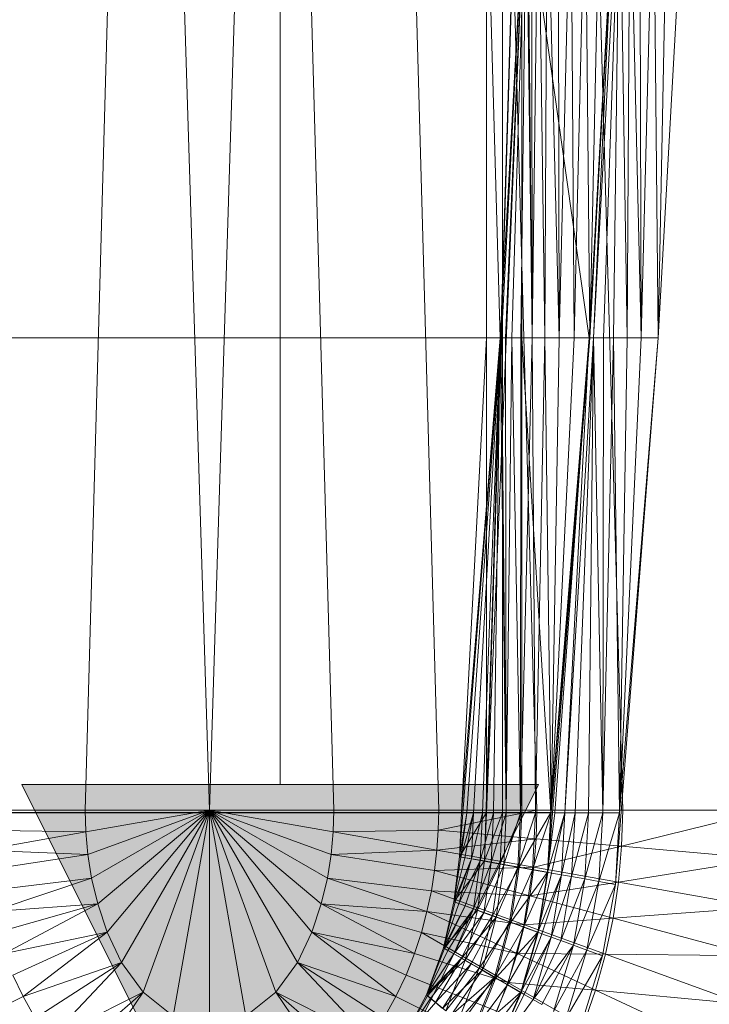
# Model space of a CAD drawing. Header units: metres. Extents: x 391.1 to 427.5, y 12.8 to 28.4.
# Tile 52 of 203: x 401.985 to 402.152, y 27.563 to 27.801. Entities that reach past the tile are written whole.
import ezdxf

# ---------------------------------------------------------------- set-up
doc = ezdxf.new("R2010")
doc.units = ezdxf.units.M
doc.layers.add('A-DETL-____-MBND', color=7, linetype='Continuous', lineweight=18)

# ---------------------------------------------------------------- blocks, each defined once
blk = doc.blocks.new('Family - Inodor PA-152684-02_FON_P0A')
at = {"layer": 'A-DETL-____-MBND', "color": 253, "true_color": 0xaaaaaa}
for p, q in [((0.18701, 0.7262), (0.17293, 0.21652)), ((0.18701, 0.7262), (0.20299, 0.21652)), ((0.21897, 0.7262), (0.20299, 0.21652)), ((0.21897, 0.7262), (0.23305, 0.21652)), ((0.24439, 0.7262), (0.25847, 0.21652)), ((0.26816, 0.7262), (0.28224, 0.21652)), ((0.28568, 0.7262), (0.26951, 0.2042)), ((0.26951, 0.2042), (0.28565, 0.7256)), ((0.26951, 0.2042), (0.28565, 0.7256)), ((0.27003, 0.21593), (0.28565, 0.7256)), ((0.27003, 0.21593), (0.28565, 0.7256)), ((0.28891, 0.7262), (0.30299, 0.21652)), ((0.27003, 0.44571), (0.27003, 0.33082)), ((0.27003, 0.44571), (0.27003, 0.33082)), ((0.27003, 0.44571), (0.27003, 0.33082)), ((0.27003, 0.44571), (0.2733, 0.33082)), ((0.27003, 0.44571), (0.27003, 0.33082)), ((0.27003, 0.44571), (0.2733, 0.33082)), ((0.27003, 0.21593), (0.27965, 0.44571)), ((0.27003, 0.21593), (0.27965, 0.44571)), ((0.27965, 0.44571), (0.2733, 0.33082)), ((0.2733, 0.33082), (0.27965, 0.44571)), ((0.27965, 0.44571), (0.2733, 0.33082)), ((0.2733, 0.33082), (0.27965, 0.44571)), ((0.27965, 0.44571), (0.27362, 0.33082)), ((0.27362, 0.33082), (0.27965, 0.44571)), ((0.27392, 0.44571), (0.27392, 0.33082)), ((0.27392, 0.44571), (0.27392, 0.33082)), ((0.27965, 0.44571), (0.2746, 0.33082)), ((0.2746, 0.33082), (0.27965, 0.44571)), ((0.27965, 0.44571), (0.2762, 0.33082)), ((0.2762, 0.33082), (0.27965, 0.44571)), ((0.27965, 0.44571), (0.27837, 0.33082)), ((0.27837, 0.33082), (0.27965, 0.44571)), ((0.27859, 0.44571), (0.27859, 0.33082)), ((0.27859, 0.44571), (0.29491, 0.33082)), ((0.27859, 0.44571), (0.27859, 0.33082)), ((0.27859, 0.44571), (0.29491, 0.33082)), ((0.27965, 0.44571), (0.28105, 0.33082)), ((0.27965, 0.44571), (0.28105, 0.33082)), ((0.27996, 0.44571), (0.28105, 0.33082)), ((0.27996, 0.44571), (0.28105, 0.33082)), ((0.28094, 0.44571), (0.28105, 0.33082)), ((0.28094, 0.44571), (0.28105, 0.33082)), ((0.28254, 0.44571), (0.28105, 0.33082)), ((0.28105, 0.33082), (0.28254, 0.44571)), ((0.28254, 0.44571), (0.28415, 0.33082)), ((0.28254, 0.44571), (0.28415, 0.33082)), ((0.28471, 0.44571), (0.28415, 0.33082)), ((0.28415, 0.33082), (0.28471, 0.44571)), ((0.28471, 0.44571), (0.28758, 0.33082)), ((0.28471, 0.44571), (0.28758, 0.33082)), ((0.28739, 0.44571), (0.28758, 0.33082)), ((0.28739, 0.44571), (0.28758, 0.33082)), ((0.29049, 0.44571), (0.28758, 0.33082)), ((0.28758, 0.33082), (0.29049, 0.44571)), ((0.29049, 0.44571), (0.29124, 0.33082)), ((0.29049, 0.44571), (0.29124, 0.33082)), ((0.29392, 0.44571), (0.29124, 0.33082)), ((0.29124, 0.33082), (0.29392, 0.44571)), ((0.29392, 0.44571), (0.29501, 0.33082)), ((0.29392, 0.44571), (0.29501, 0.33082)), ((0.30126, 0.44572), (0.29491, 0.33082)), ((0.29491, 0.33082), (0.30126, 0.44572)), ((0.29758, 0.44571), (0.29501, 0.33082)), ((0.29501, 0.33082), (0.29758, 0.44571)), ((0.29501, 0.33082), (0.30135, 0.44571)), ((0.30126, 0.44572), (0.29591, 0.33077)), ((0.29591, 0.33077), (0.30126, 0.44572)), ((0.29591, 0.33077), (0.30226, 0.44566)), ((0.29591, 0.33077), (0.30226, 0.44566)), ((0.30226, 0.44566), (0.29837, 0.33077)), ((0.29837, 0.33077), (0.30226, 0.44566)), ((0.30226, 0.44566), (0.3008, 0.33077)), ((0.3008, 0.33077), (0.30226, 0.44566)), ((0.30226, 0.44566), (0.30408, 0.33077)), ((0.30226, 0.44566), (0.30408, 0.33077)), ((0.30471, 0.44566), (0.30408, 0.33077)), ((0.30408, 0.33077), (0.30471, 0.44566)), ((0.30471, 0.44566), (0.3075, 0.33077)), ((0.30471, 0.44566), (0.3075, 0.33077)), ((0.30715, 0.44566), (0.3075, 0.33077)), ((0.30715, 0.44566), (0.3075, 0.33077)), ((0.31043, 0.44566), (0.3075, 0.33077)), ((0.3075, 0.33077), (0.31043, 0.44566)), ((0.31043, 0.44566), (0.3116, 0.33076)), ((0.31043, 0.44566), (0.3116, 0.33076)), ((0.31384, 0.44566), (0.3116, 0.33076)), ((0.3116, 0.33076), (0.31384, 0.44566)), ((0.3116, 0.33076), (0.31794, 0.44566)), ((0.13594, 0.33082), (0.27003, 0.33082)), ((0.13594, 0.33082), (0.27003, 0.33082)), ((0.13594, 0.33082), (0.27003, 0.33082)), ((0.13594, 0.33082), (0.27003, 0.33082)), ((0.2733, 0.33082), (0.26396, 0.21587)), ((0.26396, 0.21587), (0.27003, 0.33082)), ((0.26396, 0.21587), (0.27003, 0.33082)), ((0.2733, 0.33082), (0.26396, 0.21587)), ((0.26396, 0.21587), (0.2733, 0.33082)), ((0.26396, 0.21587), (0.27003, 0.33082)), ((0.26396, 0.21587), (0.27003, 0.33082)), ((0.2733, 0.33082), (0.26428, 0.21587)), ((0.26428, 0.21587), (0.2733, 0.33082)), ((0.2733, 0.33082), (0.26526, 0.21587)), ((0.26526, 0.21587), (0.2733, 0.33082)), ((0.2733, 0.33082), (0.26686, 0.21587)), ((0.26686, 0.21587), (0.2733, 0.33082)), ((0.2733, 0.33082), (0.26903, 0.21587)), ((0.26903, 0.21587), (0.2733, 0.33082)), ((0.27003, 0.33082), (0.2733, 0.33082)), ((0.27003, 0.33082), (0.27003, 0.21593)), ((0.27003, 0.21593), (0.27003, 0.33082)), ((0.27003, 0.33082), (0.27392, 0.33082)), ((0.27003, 0.33082), (0.27392, 0.33082)), ((0.27003, 0.33082), (0.27003, 0.21593)), ((0.27003, 0.33082), (0.27003, 0.21593)), ((0.2733, 0.33082), (0.27003, 0.21593)), ((0.27003, 0.33082), (0.27003, 0.21593)), ((0.27003, 0.21593), (0.2733, 0.33082)), ((0.2733, 0.33082), (0.2717, 0.21587)), ((0.2717, 0.21587), (0.2733, 0.33082)), ((0.2733, 0.33082), (0.27481, 0.21587)), ((0.2733, 0.33082), (0.27362, 0.33082)), ((0.2733, 0.33082), (0.27481, 0.21587)), ((0.2733, 0.33082), (0.27362, 0.33082)), ((0.27362, 0.33082), (0.27481, 0.21587)), ((0.27362, 0.33082), (0.2746, 0.33082)), ((0.27362, 0.33082), (0.27481, 0.21587)), ((0.27362, 0.33082), (0.2746, 0.33082)), ((0.27392, 0.33082), (0.27392, 0.21593)), ((0.27392, 0.33082), (0.27859, 0.33082)), ((0.27392, 0.33082), (0.27859, 0.33082)), ((0.27392, 0.33082), (0.27392, 0.21593)), ((0.2746, 0.33082), (0.27481, 0.21587)), ((0.2746, 0.33082), (0.2762, 0.33082)), ((0.2746, 0.33082), (0.27481, 0.21587)), ((0.2746, 0.33082), (0.2762, 0.33082)), ((0.2762, 0.33082), (0.27481, 0.21587)), ((0.27481, 0.21587), (0.2762, 0.33082)), ((0.2762, 0.33082), (0.27824, 0.21587)), ((0.2762, 0.33082), (0.27837, 0.33082)), ((0.2762, 0.33082), (0.27824, 0.21587)), ((0.2762, 0.33082), (0.27837, 0.33082)), ((0.27837, 0.33082), (0.27824, 0.21587)), ((0.27824, 0.21587), (0.27837, 0.33082)), ((0.27824, 0.21587), (0.28105, 0.33082)), ((0.27824, 0.21587), (0.28105, 0.33082)), ((0.27837, 0.33082), (0.28105, 0.33082)), ((0.27837, 0.33082), (0.28105, 0.33082)), ((0.27859, 0.33082), (0.27859, 0.21593)), ((0.29491, 0.33082), (0.27859, 0.33082)), ((0.27859, 0.33082), (0.28557, 0.21593)), ((0.27859, 0.33082), (0.27859, 0.21593)), ((0.27859, 0.33082), (0.29491, 0.33082)), ((0.27859, 0.33082), (0.28557, 0.21593)), ((0.28105, 0.33082), (0.28189, 0.21587)), ((0.28105, 0.33082), (0.28415, 0.33082)), ((0.28105, 0.33082), (0.28189, 0.21587)), ((0.28105, 0.33082), (0.28415, 0.33082)), ((0.28415, 0.33082), (0.28189, 0.21587)), ((0.28189, 0.21587), (0.28415, 0.33082)), ((0.28415, 0.33082), (0.28567, 0.21587)), ((0.28415, 0.33082), (0.28758, 0.33082)), ((0.28415, 0.33082), (0.28758, 0.33082)), ((0.28415, 0.33082), (0.28567, 0.21587)), ((0.2849, 0.20142), (0.29501, 0.33082)), ((0.29491, 0.33082), (0.28557, 0.21593)), ((0.28557, 0.21593), (0.29491, 0.33082)), ((0.28758, 0.33082), (0.28567, 0.21587)), ((0.28567, 0.21587), (0.29501, 0.33082)), ((0.28567, 0.21587), (0.28758, 0.33082)), ((0.28567, 0.21587), (0.29124, 0.33082)), ((0.28567, 0.21587), (0.29124, 0.33082)), ((0.28567, 0.21587), (0.29501, 0.33082)), ((0.29491, 0.33082), (0.28657, 0.21587)), ((0.28657, 0.21587), (0.29491, 0.33082)), ((0.28758, 0.33082), (0.29124, 0.33082)), ((0.28758, 0.33082), (0.29124, 0.33082)), ((0.29491, 0.33082), (0.28902, 0.21587)), ((0.28902, 0.21587), (0.29491, 0.33082)), ((0.28902, 0.21587), (0.29591, 0.33077)), ((0.28902, 0.21587), (0.29591, 0.33077)), ((0.29124, 0.33082), (0.29501, 0.33082)), ((0.29124, 0.33082), (0.29501, 0.33082)), ((0.29591, 0.33077), (0.29146, 0.21587)), ((0.29146, 0.21587), (0.29591, 0.33077)), ((0.29591, 0.33077), (0.29474, 0.21587)), ((0.29474, 0.21587), (0.29591, 0.33077)), ((0.29491, 0.33082), (0.29591, 0.33077)), ((0.29491, 0.33082), (0.29591, 0.33077)), ((0.29591, 0.33077), (0.29816, 0.21587)), ((0.29591, 0.33077), (0.29837, 0.33077)), ((0.29591, 0.33077), (0.29816, 0.21587)), ((0.29591, 0.33077), (0.29837, 0.33077)), ((0.29837, 0.33077), (0.29816, 0.21587)), ((0.29816, 0.21587), (0.29837, 0.33077)), ((0.29816, 0.21587), (0.3008, 0.33077)), ((0.29816, 0.21587), (0.3008, 0.33077)), ((0.29837, 0.33077), (0.3008, 0.33077)), ((0.29837, 0.33077), (0.3008, 0.33077)), ((0.3008, 0.33077), (0.30225, 0.21587)), ((0.3008, 0.33077), (0.30408, 0.33077)), ((0.3008, 0.33077), (0.30225, 0.21587)), ((0.3008, 0.33077), (0.30408, 0.33077)), ((0.30124, 0.19854), (0.3116, 0.33076)), ((0.30408, 0.33077), (0.30225, 0.21587)), ((0.30225, 0.21587), (0.30408, 0.33077)), ((0.30225, 0.21587), (0.3075, 0.33077)), ((0.30225, 0.21587), (0.3075, 0.33077)), ((0.30225, 0.21587), (0.3116, 0.33076)), ((0.30225, 0.21587), (0.3116, 0.33076)), ((0.30408, 0.33077), (0.3075, 0.33077)), ((0.30408, 0.33077), (0.3075, 0.33077)), ((0.3075, 0.33077), (0.3116, 0.33076)), ((0.3075, 0.33077), (0.3116, 0.33076)), ((0.27003, 0.21593), (0.13594, 0.21593)), ((0.13594, 0.21593), (0.27003, 0.21593)), ((0.142, 0.21587), (0.26396, 0.21587)), ((0.142, 0.21587), (0.26396, 0.21587)), ((0.14752, 0.21652), (0.17293, 0.21652)), ((0.17293, 0.21652), (0.17309, 0.21124)), ((0.17293, 0.21652), (0.20299, 0.21652)), ((0.20299, 0.21652), (0.17309, 0.21124)), ((0.20299, 0.21652), (0.17357, 0.20581)), ((0.20299, 0.21652), (0.17447, 0.20005)), ((0.20299, 0.21652), (0.17593, 0.19381)), ((0.20299, 0.21652), (0.17822, 0.18699)), ((0.20299, 0.21652), (0.18172, 0.17968)), ((0.20299, 0.21652), (0.18695, 0.17244)), ((0.20299, 0.21652), (0.1942, 0.16667)), ((0.20299, 0.21652), (0.20299, 0.16439)), ((0.20299, 0.21652), (0.21178, 0.16667)), ((0.20299, 0.21652), (0.21904, 0.17244)), ((0.23305, 0.21652), (0.20299, 0.21652)), ((0.20299, 0.21652), (0.22426, 0.17968)), ((0.20299, 0.21652), (0.22776, 0.18699)), ((0.20299, 0.21652), (0.23005, 0.19381)), ((0.20299, 0.21652), (0.23151, 0.20005)), ((0.20299, 0.21652), (0.23241, 0.20581)), ((0.20299, 0.21652), (0.2329, 0.21124)), ((0.23305, 0.21652), (0.2329, 0.21124)), ((0.25847, 0.21652), (0.23305, 0.21652)), ((0.25847, 0.21652), (0.25836, 0.21167)), ((0.28224, 0.21652), (0.25836, 0.21167)), ((0.25847, 0.21652), (0.28224, 0.21652)), ((0.26352, 0.20519), (0.27003, 0.21593)), ((0.26352, 0.20519), (0.27003, 0.21593)), ((0.26396, 0.21587), (0.26352, 0.20519)), ((0.26352, 0.20519), (0.26526, 0.21587)), ((0.26352, 0.20519), (0.26396, 0.21587)), ((0.26352, 0.20519), (0.26428, 0.21587)), ((0.26352, 0.20519), (0.26428, 0.21587)), ((0.26352, 0.20519), (0.26526, 0.21587)), ((0.26352, 0.20519), (0.26396, 0.21587)), ((0.26352, 0.20519), (0.26396, 0.21587)), ((0.26526, 0.21587), (0.26383, 0.20514)), ((0.26383, 0.20514), (0.26686, 0.21587)), ((0.26383, 0.20514), (0.26526, 0.21587)), ((0.26383, 0.20514), (0.26686, 0.21587)), ((0.27003, 0.21593), (0.26396, 0.21587)), ((0.26396, 0.21587), (0.27003, 0.21593)), ((0.26396, 0.21587), (0.27003, 0.21593)), ((0.26396, 0.21587), (0.26428, 0.21587)), ((0.26396, 0.21587), (0.26428, 0.21587)), ((0.26428, 0.21587), (0.26526, 0.21587)), ((0.26428, 0.21587), (0.26526, 0.21587)), ((0.26686, 0.21587), (0.2648, 0.20497)), ((0.2648, 0.20497), (0.26686, 0.21587)), ((0.26526, 0.21587), (0.26686, 0.21587)), ((0.26526, 0.21587), (0.26686, 0.21587)), ((0.26686, 0.21587), (0.26637, 0.20469)), ((0.26637, 0.20469), (0.26686, 0.21587)), ((0.26637, 0.20469), (0.26903, 0.21587)), ((0.26637, 0.20469), (0.26903, 0.21587)), ((0.26686, 0.21587), (0.26903, 0.21587)), ((0.26686, 0.21587), (0.26903, 0.21587)), ((0.26903, 0.21587), (0.26851, 0.20431)), ((0.26851, 0.20431), (0.26903, 0.21587)), ((0.26851, 0.20431), (0.2717, 0.21587)), ((0.26851, 0.20431), (0.2717, 0.21587)), ((0.26903, 0.21587), (0.2717, 0.21587)), ((0.26903, 0.21587), (0.2717, 0.21587)), ((0.27003, 0.21593), (0.26951, 0.2042)), ((0.26951, 0.2042), (0.27003, 0.21593)), ((0.26951, 0.2042), (0.27392, 0.21593)), ((0.26951, 0.2042), (0.27392, 0.21593)), ((0.27003, 0.21593), (0.26951, 0.2042)), ((0.26951, 0.2042), (0.27003, 0.21593)), ((0.27003, 0.21593), (0.27392, 0.21593)), ((0.27003, 0.21593), (0.27392, 0.21593)), ((0.2717, 0.21587), (0.27115, 0.20385)), ((0.27115, 0.20385), (0.2717, 0.21587)), ((0.27115, 0.20385), (0.27481, 0.21587)), ((0.27115, 0.20385), (0.27481, 0.21587)), ((0.2717, 0.21587), (0.27481, 0.21587)), ((0.2717, 0.21587), (0.27481, 0.21587)), ((0.27392, 0.21593), (0.27334, 0.20352)), ((0.27334, 0.20352), (0.27392, 0.21593)), ((0.27334, 0.20352), (0.27859, 0.21593)), ((0.27334, 0.20352), (0.27859, 0.21593)), ((0.27392, 0.21593), (0.27859, 0.21593)), ((0.27392, 0.21593), (0.27859, 0.21593)), ((0.27481, 0.21587), (0.2742, 0.20331)), ((0.2742, 0.20331), (0.27481, 0.21587)), ((0.2742, 0.20331), (0.27824, 0.21587)), ((0.2742, 0.20331), (0.27824, 0.21587)), ((0.27481, 0.21587), (0.27824, 0.21587)), ((0.27481, 0.21587), (0.27824, 0.21587)), ((0.27824, 0.21587), (0.27758, 0.20272)), ((0.27758, 0.20272), (0.27824, 0.21587)), ((0.27758, 0.20272), (0.28189, 0.21587)), ((0.27758, 0.20272), (0.28189, 0.21587)), ((0.27859, 0.21593), (0.27794, 0.20271)), ((0.27794, 0.20271), (0.27859, 0.21593)), ((0.27794, 0.20271), (0.28557, 0.21593)), ((0.27794, 0.20271), (0.28557, 0.21593)), ((0.27824, 0.21587), (0.28189, 0.21587)), ((0.27824, 0.21587), (0.28189, 0.21587)), ((0.27859, 0.21593), (0.28557, 0.21593)), ((0.28557, 0.21593), (0.27859, 0.21593)), ((0.28189, 0.21587), (0.28118, 0.20208)), ((0.28118, 0.20208), (0.28189, 0.21587)), ((0.28118, 0.20208), (0.28567, 0.21587)), ((0.28118, 0.20208), (0.28567, 0.21587)), ((0.28189, 0.21587), (0.28567, 0.21587)), ((0.28189, 0.21587), (0.28567, 0.21587)), ((0.28224, 0.21652), (0.28205, 0.2096)), ((0.28224, 0.21652), (0.30299, 0.21652)), ((0.28557, 0.21593), (0.28482, 0.2015)), ((0.28482, 0.2015), (0.28557, 0.21593)), ((0.28482, 0.2015), (0.28657, 0.21587)), ((0.28482, 0.2015), (0.28902, 0.21587)), ((0.28482, 0.2015), (0.28657, 0.21587)), ((0.28482, 0.2015), (0.28902, 0.21587)), ((0.28567, 0.21587), (0.2849, 0.20142)), ((0.2849, 0.20142), (0.28567, 0.21587)), ((0.28557, 0.21593), (0.28657, 0.21587)), ((0.28557, 0.21593), (0.28657, 0.21587)), ((0.28902, 0.21587), (0.28579, 0.20127)), ((0.28579, 0.20127), (0.28902, 0.21587)), ((0.28657, 0.21587), (0.28902, 0.21587)), ((0.28657, 0.21587), (0.28902, 0.21587)), ((0.28902, 0.21587), (0.28821, 0.20085)), ((0.28821, 0.20085), (0.28902, 0.21587)), ((0.28821, 0.20085), (0.29146, 0.21587)), ((0.28821, 0.20085), (0.29146, 0.21587)), ((0.28902, 0.21587), (0.29146, 0.21587)), ((0.28902, 0.21587), (0.29146, 0.21587)), ((0.29146, 0.21587), (0.29061, 0.20042)), ((0.29061, 0.20042), (0.29146, 0.21587)), ((0.29061, 0.20042), (0.29474, 0.21587)), ((0.29061, 0.20042), (0.29474, 0.21587)), ((0.29146, 0.21587), (0.29474, 0.21587)), ((0.29146, 0.21587), (0.29474, 0.21587)), ((0.29474, 0.21587), (0.29384, 0.19985)), ((0.29384, 0.19985), (0.29474, 0.21587)), ((0.29384, 0.19985), (0.29816, 0.21587)), ((0.29384, 0.19985), (0.29816, 0.21587)), ((0.29474, 0.21587), (0.29816, 0.21587)), ((0.29474, 0.21587), (0.29816, 0.21587)), ((0.29816, 0.21587), (0.2972, 0.19926)), ((0.2972, 0.19926), (0.29816, 0.21587)), ((0.2972, 0.19926), (0.30225, 0.21587)), ((0.2972, 0.19926), (0.30225, 0.21587)), ((0.29816, 0.21587), (0.30225, 0.21587)), ((0.29816, 0.21587), (0.30225, 0.21587)), ((0.30225, 0.21587), (0.30124, 0.19854)), ((0.30124, 0.19854), (0.30225, 0.21587)), ((0.30299, 0.21652), (0.30274, 0.20779)), ((0.33803, 0.21652), (0.30274, 0.20779)), ((0.30299, 0.21652), (0.33803, 0.21652)), ((0.14762, 0.21167), (0.17309, 0.21124)), ((0.17309, 0.21124), (0.14795, 0.20681)), ((0.17309, 0.21124), (0.17357, 0.20581)), ((0.2329, 0.21124), (0.23241, 0.20581)), ((0.25836, 0.21167), (0.2329, 0.21124)), ((0.2329, 0.21124), (0.25803, 0.20681)), ((0.25836, 0.21167), (0.25803, 0.20681)), ((0.25836, 0.21167), (0.28205, 0.2096)), ((0.28205, 0.2096), (0.25803, 0.20681)), ((0.28205, 0.2096), (0.28149, 0.20268)), ((0.30274, 0.20779), (0.28149, 0.20268)), ((0.28205, 0.2096), (0.30274, 0.20779)), ((0.30274, 0.20779), (0.30196, 0.19907)), ((0.30274, 0.20779), (0.33765, 0.20474)), ((0.14795, 0.20681), (0.17357, 0.20581)), ((0.17357, 0.20581), (0.14851, 0.20192)), ((0.17357, 0.20581), (0.17447, 0.20005)), ((0.23241, 0.20581), (0.23151, 0.20005)), ((0.25803, 0.20681), (0.23241, 0.20581)), ((0.23241, 0.20581), (0.25747, 0.20192)), ((0.25803, 0.20681), (0.25747, 0.20192)), ((0.25803, 0.20681), (0.28149, 0.20268)), ((0.26352, 0.20519), (0.26214, 0.19434)), ((0.26214, 0.19434), (0.26352, 0.20519)), ((0.26352, 0.20519), (0.26214, 0.19434)), ((0.26214, 0.19434), (0.26352, 0.20519)), ((0.26214, 0.19434), (0.26383, 0.20514)), ((0.26214, 0.19434), (0.26383, 0.20514)), ((0.26214, 0.19434), (0.2648, 0.20497)), ((0.26214, 0.19434), (0.2648, 0.20497)), ((0.26352, 0.20519), (0.26383, 0.20514)), ((0.26352, 0.20519), (0.26383, 0.20514)), ((0.26352, 0.20519), (0.26951, 0.2042)), ((0.26352, 0.20519), (0.26951, 0.2042)), ((0.26383, 0.20514), (0.2648, 0.20497)), ((0.26383, 0.20514), (0.2648, 0.20497)), ((0.2648, 0.20497), (0.26637, 0.20469)), ((0.2648, 0.20497), (0.26637, 0.20469)), ((0.28149, 0.20268), (0.25747, 0.20192)), ((0.26214, 0.19434), (0.26637, 0.20469)), ((0.26214, 0.19434), (0.26637, 0.20469)), ((0.26214, 0.19434), (0.26951, 0.2042)), ((0.26214, 0.19434), (0.26951, 0.2042)), ((0.26637, 0.20469), (0.26244, 0.19423)), ((0.26244, 0.19423), (0.26637, 0.20469)), ((0.26637, 0.20469), (0.26336, 0.19389)), ((0.26336, 0.19389), (0.26637, 0.20469)), ((0.26336, 0.19389), (0.26851, 0.20431)), ((0.26336, 0.19389), (0.26851, 0.20431)), ((0.26851, 0.20431), (0.26486, 0.19335)), ((0.26486, 0.19335), (0.26851, 0.20431)), ((0.26637, 0.20469), (0.26851, 0.20431)), ((0.26637, 0.20469), (0.26851, 0.20431)), ((0.26851, 0.20431), (0.2669, 0.1926)), ((0.2669, 0.1926), (0.26851, 0.20431)), ((0.2669, 0.1926), (0.27115, 0.20385)), ((0.2669, 0.1926), (0.27115, 0.20385)), ((0.26951, 0.2042), (0.26786, 0.19232)), ((0.26786, 0.19232), (0.26951, 0.2042)), ((0.26951, 0.2042), (0.26786, 0.19232)), ((0.26786, 0.19232), (0.27334, 0.20352)), ((0.26786, 0.19232), (0.27334, 0.20352)), ((0.26851, 0.20431), (0.27115, 0.20385)), ((0.26851, 0.20431), (0.27115, 0.20385)), ((0.27115, 0.20385), (0.26942, 0.19169)), ((0.26942, 0.19169), (0.27115, 0.20385)), ((0.26942, 0.19169), (0.2742, 0.20331)), ((0.26942, 0.19169), (0.2742, 0.20331)), ((0.26951, 0.2042), (0.27334, 0.20352)), ((0.26951, 0.2042), (0.27334, 0.20352)), ((0.27115, 0.20385), (0.2742, 0.20331)), ((0.27115, 0.20385), (0.2742, 0.20331)), ((0.27334, 0.20352), (0.27152, 0.19099)), ((0.27152, 0.19099), (0.27334, 0.20352)), ((0.27152, 0.19099), (0.27794, 0.20271)), ((0.27152, 0.19099), (0.27794, 0.20271)), ((0.2742, 0.20331), (0.27233, 0.19063)), ((0.27233, 0.19063), (0.2742, 0.20331)), ((0.27233, 0.19063), (0.27758, 0.20272)), ((0.27233, 0.19063), (0.27758, 0.20272)), ((0.27334, 0.20352), (0.27794, 0.20271)), ((0.27334, 0.20352), (0.27794, 0.20271)), ((0.2742, 0.20331), (0.27758, 0.20272)), ((0.2742, 0.20331), (0.27758, 0.20272)), ((0.27758, 0.20272), (0.27556, 0.18945)), ((0.27556, 0.18945), (0.27758, 0.20272)), ((0.27794, 0.20271), (0.27591, 0.18939)), ((0.27591, 0.18939), (0.27794, 0.20271)), ((0.27758, 0.20272), (0.28118, 0.20208)), ((0.27758, 0.20272), (0.28118, 0.20208)), ((0.27794, 0.20271), (0.28482, 0.2015)), ((0.27794, 0.20271), (0.28482, 0.2015)), ((0.28149, 0.20268), (0.28055, 0.19574)), ((0.28149, 0.20268), (0.30196, 0.19907)), ((0.33765, 0.20474), (0.30196, 0.19907)), ((0.25747, 0.20192), (0.25668, 0.19698)), ((0.25747, 0.20192), (0.28055, 0.19574)), ((0.27556, 0.18945), (0.28118, 0.20208)), ((0.27556, 0.18945), (0.28118, 0.20208)), ((0.27591, 0.18939), (0.28482, 0.2015)), ((0.27591, 0.18939), (0.28482, 0.2015)), ((0.28118, 0.20208), (0.27899, 0.1882)), ((0.27899, 0.1882), (0.28118, 0.20208)), ((0.27899, 0.1882), (0.2849, 0.20142)), ((0.27899, 0.1882), (0.2849, 0.20142)), ((0.28118, 0.20208), (0.2849, 0.20142)), ((0.28118, 0.20208), (0.2849, 0.20142)), ((0.28482, 0.2015), (0.28247, 0.187)), ((0.28247, 0.187), (0.28482, 0.2015)), ((0.28247, 0.187), (0.28579, 0.20127)), ((0.28247, 0.187), (0.28579, 0.20127)), ((0.28247, 0.187), (0.28821, 0.20085)), ((0.28247, 0.187), (0.28821, 0.20085)), ((0.2849, 0.20142), (0.28254, 0.18691)), ((0.28821, 0.20085), (0.28339, 0.18661)), ((0.28339, 0.18661), (0.28821, 0.20085)), ((0.28482, 0.2015), (0.28579, 0.20127)), ((0.28482, 0.2015), (0.28579, 0.20127)), ((0.28821, 0.20085), (0.28569, 0.18577)), ((0.28569, 0.18577), (0.28821, 0.20085)), ((0.28569, 0.18577), (0.29061, 0.20042)), ((0.28569, 0.18577), (0.29061, 0.20042)), ((0.28579, 0.20127), (0.28821, 0.20085)), ((0.28579, 0.20127), (0.28821, 0.20085)), ((0.29061, 0.20042), (0.28798, 0.18494)), ((0.28798, 0.18494), (0.29061, 0.20042)), ((0.28821, 0.20085), (0.29061, 0.20042)), ((0.28821, 0.20085), (0.29061, 0.20042)), ((0.29061, 0.20042), (0.29384, 0.19985)), ((0.29061, 0.20042), (0.29384, 0.19985)), ((0.14931, 0.19698), (0.17447, 0.20005)), ((0.17447, 0.20005), (0.15037, 0.19198)), ((0.17447, 0.20005), (0.17593, 0.19381)), ((0.23151, 0.20005), (0.23005, 0.19381)), ((0.23151, 0.20005), (0.25562, 0.19198)), ((0.25668, 0.19698), (0.23151, 0.20005)), ((0.30196, 0.19907), (0.28055, 0.19574)), ((0.28798, 0.18494), (0.29384, 0.19985)), ((0.28798, 0.18494), (0.29384, 0.19985)), ((0.29384, 0.19985), (0.29107, 0.18381)), ((0.29107, 0.18381), (0.29384, 0.19985)), ((0.29107, 0.18381), (0.2972, 0.19926)), ((0.29107, 0.18381), (0.2972, 0.19926)), ((0.29384, 0.19985), (0.2972, 0.19926)), ((0.29384, 0.19985), (0.2972, 0.19926)), ((0.2972, 0.19926), (0.29428, 0.18265)), ((0.29428, 0.18265), (0.2972, 0.19926)), ((0.29428, 0.18265), (0.30124, 0.19854)), ((0.29428, 0.18265), (0.30124, 0.19854)), ((0.2972, 0.19926), (0.30124, 0.19854)), ((0.2972, 0.19926), (0.30124, 0.19854)), ((0.30124, 0.19854), (0.29813, 0.18124)), ((0.30196, 0.19907), (0.30067, 0.19035)), ((0.30196, 0.19907), (0.3365, 0.19298)), ((0.25668, 0.19698), (0.25562, 0.19198)), ((0.25668, 0.19698), (0.27921, 0.18878)), ((0.28055, 0.19574), (0.25668, 0.19698)), ((0.28055, 0.19574), (0.27921, 0.18878)), ((0.28055, 0.19574), (0.30067, 0.19035)), ((0.15037, 0.19198), (0.17593, 0.19381)), ((0.17593, 0.19381), (0.15172, 0.18692)), ((0.17593, 0.19381), (0.15339, 0.18179)), ((0.17593, 0.19381), (0.17822, 0.18699)), ((0.23005, 0.19381), (0.22776, 0.18699)), ((0.23005, 0.19381), (0.25259, 0.18179)), ((0.25562, 0.19198), (0.23005, 0.19381)), ((0.23005, 0.19381), (0.25427, 0.18692)), ((0.26214, 0.19434), (0.25959, 0.18319)), ((0.25959, 0.18319), (0.26214, 0.19434)), ((0.26214, 0.19434), (0.25959, 0.18319)), ((0.25959, 0.18319), (0.26214, 0.19434)), ((0.25959, 0.18319), (0.26244, 0.19423)), ((0.25959, 0.18319), (0.26244, 0.19423)), ((0.25959, 0.18319), (0.26336, 0.19389)), ((0.25959, 0.18319), (0.26336, 0.19389)), ((0.25959, 0.18319), (0.26486, 0.19335)), ((0.25959, 0.18319), (0.26486, 0.19335)), ((0.26486, 0.19335), (0.25986, 0.18303)), ((0.25986, 0.18303), (0.26486, 0.19335)), ((0.26214, 0.19434), (0.26244, 0.19423)), ((0.26214, 0.19434), (0.26244, 0.19423)), ((0.26214, 0.19434), (0.26786, 0.19232)), ((0.26214, 0.19434), (0.26786, 0.19232)), ((0.26244, 0.19423), (0.26336, 0.19389)), ((0.26244, 0.19423), (0.26336, 0.19389)), ((0.26336, 0.19389), (0.26486, 0.19335)), ((0.26336, 0.19389), (0.26486, 0.19335)), ((0.26486, 0.19335), (0.2669, 0.1926)), ((0.26486, 0.19335), (0.2669, 0.1926)), ((0.3365, 0.19298), (0.30067, 0.19035)), ((0.25562, 0.19198), (0.25427, 0.18692)), ((0.25562, 0.19198), (0.27744, 0.1818)), ((0.27921, 0.18878), (0.25562, 0.19198)), ((0.25959, 0.18319), (0.26786, 0.19232)), ((0.25959, 0.18319), (0.26786, 0.19232)), ((0.25986, 0.18303), (0.2669, 0.1926)), ((0.25986, 0.18303), (0.2669, 0.1926)), ((0.2669, 0.1926), (0.26071, 0.18254)), ((0.26071, 0.18254), (0.2669, 0.1926)), ((0.2669, 0.1926), (0.26209, 0.18174)), ((0.26209, 0.18174), (0.2669, 0.1926)), ((0.26209, 0.18174), (0.26942, 0.19169)), ((0.26209, 0.18174), (0.26942, 0.19169)), ((0.26942, 0.19169), (0.26397, 0.18066)), ((0.26397, 0.18066), (0.26942, 0.19169)), ((0.26397, 0.18066), (0.27233, 0.19063)), ((0.26397, 0.18066), (0.27233, 0.19063)), ((0.26786, 0.19232), (0.26487, 0.18021)), ((0.26487, 0.18021), (0.26786, 0.19232)), ((0.26786, 0.19232), (0.26487, 0.18021)), ((0.26487, 0.18021), (0.27152, 0.19099)), ((0.26487, 0.18021), (0.27152, 0.19099)), ((0.27233, 0.19063), (0.26629, 0.17932)), ((0.26629, 0.17932), (0.27233, 0.19063)), ((0.2669, 0.1926), (0.26942, 0.19169)), ((0.2669, 0.1926), (0.26942, 0.19169)), ((0.26786, 0.19232), (0.27152, 0.19099)), ((0.26786, 0.19232), (0.27152, 0.19099)), ((0.27152, 0.19099), (0.26824, 0.17826)), ((0.26824, 0.17826), (0.27152, 0.19099)), ((0.27233, 0.19063), (0.26898, 0.17777)), ((0.26898, 0.17777), (0.27233, 0.19063)), ((0.26942, 0.19169), (0.27233, 0.19063)), ((0.26942, 0.19169), (0.27233, 0.19063)), ((0.27152, 0.19099), (0.27591, 0.18939)), ((0.27152, 0.19099), (0.27591, 0.18939)), ((0.27233, 0.19063), (0.27556, 0.18945)), ((0.27233, 0.19063), (0.27556, 0.18945)), ((0.26824, 0.17826), (0.27591, 0.18939)), ((0.26824, 0.17826), (0.27591, 0.18939)), ((0.26898, 0.17777), (0.27556, 0.18945)), ((0.26898, 0.17777), (0.27556, 0.18945)), ((0.27556, 0.18945), (0.27195, 0.17605)), ((0.27195, 0.17605), (0.27556, 0.18945)), ((0.27195, 0.17605), (0.27899, 0.1882)), ((0.27195, 0.17605), (0.27899, 0.1882)), ((0.27591, 0.18939), (0.27228, 0.17592)), ((0.27228, 0.17592), (0.27591, 0.18939)), ((0.27899, 0.1882), (0.27512, 0.17422)), ((0.27512, 0.17422), (0.27899, 0.1882)), ((0.27556, 0.18945), (0.27899, 0.1882)), ((0.27556, 0.18945), (0.27899, 0.1882)), ((0.27591, 0.18939), (0.28247, 0.187)), ((0.27591, 0.18939), (0.28247, 0.187)), ((0.27921, 0.18878), (0.27744, 0.1818)), ((0.27899, 0.1882), (0.28254, 0.18691)), ((0.27899, 0.1882), (0.28254, 0.18691)), ((0.30067, 0.19035), (0.27921, 0.18878)), ((0.27921, 0.18878), (0.29882, 0.18164)), ((0.30067, 0.19035), (0.29882, 0.18164)), ((0.30067, 0.19035), (0.33458, 0.18126)), ((0.15339, 0.18179), (0.17822, 0.18699)), ((0.17822, 0.18699), (0.15543, 0.17661)), ((0.17822, 0.18699), (0.15787, 0.1714)), ((0.17822, 0.18699), (0.18172, 0.17968)), ((0.22776, 0.18699), (0.22426, 0.17968)), ((0.22776, 0.18699), (0.24811, 0.1714)), ((0.25259, 0.18179), (0.22776, 0.18699)), ((0.22776, 0.18699), (0.25056, 0.17661)), ((0.25427, 0.18692), (0.25259, 0.18179)), ((0.25427, 0.18692), (0.27521, 0.17482)), ((0.27744, 0.1818), (0.25427, 0.18692)), ((0.27228, 0.17592), (0.28247, 0.187)), ((0.27228, 0.17592), (0.28247, 0.187)), ((0.27512, 0.17422), (0.28254, 0.18691)), ((0.27512, 0.17422), (0.28254, 0.18691)), ((0.28247, 0.187), (0.27833, 0.17243)), ((0.27833, 0.17243), (0.28247, 0.187)), ((0.27833, 0.17243), (0.28339, 0.18661)), ((0.27833, 0.17243), (0.28339, 0.18661)), ((0.28254, 0.18691), (0.27838, 0.17234)), ((0.28247, 0.187), (0.28339, 0.18661)), ((0.28247, 0.187), (0.28339, 0.18661)), ((0.28339, 0.18661), (0.28569, 0.18577)), ((0.28339, 0.18661), (0.28569, 0.18577)), ((0.27833, 0.17243), (0.28569, 0.18577)), ((0.27833, 0.17243), (0.28569, 0.18577)), ((0.28569, 0.18577), (0.27917, 0.17189)), ((0.27917, 0.17189), (0.28569, 0.18577)), ((0.28569, 0.18577), (0.28129, 0.17066)), ((0.28129, 0.17066), (0.28569, 0.18577)), ((0.28129, 0.17066), (0.28798, 0.18494)), ((0.28129, 0.17066), (0.28798, 0.18494)), ((0.28129, 0.17066), (0.29107, 0.18381)), ((0.28129, 0.17066), (0.29107, 0.18381)), ((0.29107, 0.18381), (0.2834, 0.16944)), ((0.2834, 0.16944), (0.29107, 0.18381)), ((0.28569, 0.18577), (0.28798, 0.18494)), ((0.28569, 0.18577), (0.28798, 0.18494)), ((0.29107, 0.18381), (0.28624, 0.1678)), ((0.28624, 0.1678), (0.29107, 0.18381)), ((0.28798, 0.18494), (0.29107, 0.18381)), ((0.28798, 0.18494), (0.29107, 0.18381)), ((0.29107, 0.18381), (0.29428, 0.18265)), ((0.29107, 0.18381), (0.29428, 0.18265)), ((0.25259, 0.18179), (0.25056, 0.17661)), ((0.27521, 0.17482), (0.25259, 0.18179)), ((0.2555, 0.1718), (0.25959, 0.18319)), ((0.2555, 0.1718), (0.25959, 0.18319)), ((0.25959, 0.18319), (0.2555, 0.1718)), ((0.2555, 0.1718), (0.25959, 0.18319)), ((0.2555, 0.1718), (0.25986, 0.18303)), ((0.2555, 0.1718), (0.25986, 0.18303)), ((0.2555, 0.1718), (0.26071, 0.18254)), ((0.2555, 0.1718), (0.26071, 0.18254)), ((0.2555, 0.1718), (0.26209, 0.18174)), ((0.2555, 0.1718), (0.26209, 0.18174)), ((0.25959, 0.18319), (0.25986, 0.18303)), ((0.25959, 0.18319), (0.25986, 0.18303)), ((0.25959, 0.18319), (0.26487, 0.18021)), ((0.25959, 0.18319), (0.26487, 0.18021)), ((0.25986, 0.18303), (0.26071, 0.18254)), ((0.25986, 0.18303), (0.26071, 0.18254)), ((0.26071, 0.18254), (0.26209, 0.18174)), ((0.26071, 0.18254), (0.26209, 0.18174)), ((0.26209, 0.18174), (0.26397, 0.18066)), ((0.26209, 0.18174), (0.26397, 0.18066)), ((0.27744, 0.1818), (0.27521, 0.17482)), ((0.27744, 0.1818), (0.29641, 0.17296)), ((0.29882, 0.18164), (0.27744, 0.1818)), ((0.28624, 0.1678), (0.29428, 0.18265)), ((0.28624, 0.1678), (0.29428, 0.18265)), ((0.29428, 0.18265), (0.2892, 0.16609)), ((0.2892, 0.16609), (0.29428, 0.18265)), ((0.2892, 0.16609), (0.29813, 0.18124)), ((0.2892, 0.16609), (0.29813, 0.18124)), ((0.29813, 0.18124), (0.29275, 0.16404)), ((0.29428, 0.18265), (0.29813, 0.18124)), ((0.29428, 0.18265), (0.29813, 0.18124)), ((0.29882, 0.18164), (0.29641, 0.17296)), ((0.29882, 0.18164), (0.33187, 0.16961)), ((0.33458, 0.18126), (0.29882, 0.18164)), ((0.15787, 0.1714), (0.18172, 0.17968)), ((0.18172, 0.17968), (0.16078, 0.16621)), ((0.18172, 0.17968), (0.16419, 0.1611)), ((0.18172, 0.17968), (0.18695, 0.17244)), ((0.22426, 0.17968), (0.21904, 0.17244)), ((0.22426, 0.17968), (0.2418, 0.1611)), ((0.24811, 0.1714), (0.22426, 0.17968)), ((0.22426, 0.17968), (0.24521, 0.16621)), ((0.2555, 0.1718), (0.26397, 0.18066)), ((0.2555, 0.1718), (0.26397, 0.18066)), ((0.2555, 0.1718), (0.26487, 0.18021)), ((0.2555, 0.1718), (0.26487, 0.18021)), ((0.26397, 0.18066), (0.25574, 0.1716)), ((0.25574, 0.1716), (0.26397, 0.18066)), ((0.26397, 0.18066), (0.25649, 0.17097)), ((0.25649, 0.17097), (0.26397, 0.18066)), ((0.26397, 0.18066), (0.25772, 0.16994)), ((0.25772, 0.16994), (0.26397, 0.18066)), ((0.25772, 0.16994), (0.26629, 0.17932)), ((0.25772, 0.16994), (0.26629, 0.17932)), ((0.26629, 0.17932), (0.25938, 0.16855)), ((0.25938, 0.16855), (0.26629, 0.17932)), ((0.26487, 0.18021), (0.26018, 0.16795)), ((0.26018, 0.16795), (0.26487, 0.18021)), ((0.26487, 0.18021), (0.26018, 0.16795)), ((0.26397, 0.18066), (0.26629, 0.17932)), ((0.26397, 0.18066), (0.26629, 0.17932)), ((0.26487, 0.18021), (0.26824, 0.17826)), ((0.26487, 0.18021), (0.26824, 0.17826)), ((0.26629, 0.17932), (0.26898, 0.17777)), ((0.26629, 0.17932), (0.26898, 0.17777)), ((0.15543, 0.17661), (0.15787, 0.1714)), ((0.25056, 0.17661), (0.24811, 0.1714)), ((0.2725, 0.16785), (0.25056, 0.17661)), ((0.25938, 0.16855), (0.26898, 0.17777)), ((0.25938, 0.16855), (0.26898, 0.17777)), ((0.26018, 0.16795), (0.26824, 0.17826)), ((0.26018, 0.16795), (0.26824, 0.17826)), ((0.26898, 0.17777), (0.26143, 0.16682)), ((0.26143, 0.16682), (0.26898, 0.17777)), ((0.26824, 0.17826), (0.26317, 0.16545)), ((0.26317, 0.16545), (0.26824, 0.17826)), ((0.26824, 0.17826), (0.27228, 0.17592)), ((0.26824, 0.17826), (0.27228, 0.17592)), ((0.26898, 0.17777), (0.27195, 0.17605)), ((0.26898, 0.17777), (0.27195, 0.17605)), ((0.26143, 0.16682), (0.27195, 0.17605)), ((0.26143, 0.16682), (0.27195, 0.17605)), ((0.26317, 0.16545), (0.27228, 0.17592)), ((0.26317, 0.16545), (0.27228, 0.17592)), ((0.27195, 0.17605), (0.26381, 0.16483)), ((0.26381, 0.16483), (0.27195, 0.17605)), ((0.27195, 0.17605), (0.26644, 0.16263)), ((0.26644, 0.16263), (0.27195, 0.17605)), ((0.26644, 0.16263), (0.27512, 0.17422)), ((0.26644, 0.16263), (0.27512, 0.17422)), ((0.27228, 0.17592), (0.26675, 0.16244)), ((0.26675, 0.16244), (0.27228, 0.17592)), ((0.27512, 0.17422), (0.26924, 0.16028)), ((0.26924, 0.16028), (0.27512, 0.17422)), ((0.27195, 0.17605), (0.27512, 0.17422)), ((0.27195, 0.17605), (0.27512, 0.17422)), ((0.27228, 0.17592), (0.27833, 0.17243)), ((0.27228, 0.17592), (0.27833, 0.17243)), ((0.27521, 0.17482), (0.2725, 0.16785)), ((0.27512, 0.17422), (0.27838, 0.17234)), ((0.27512, 0.17422), (0.27838, 0.17234)), ((0.27521, 0.17482), (0.29339, 0.16433)), ((0.29641, 0.17296), (0.27521, 0.17482)), ((0.16419, 0.1611), (0.18695, 0.17244)), ((0.18695, 0.17244), (0.16815, 0.15617)), ((0.18695, 0.17244), (0.1727, 0.15155)), ((0.18695, 0.17244), (0.1942, 0.16667)), ((0.21904, 0.17244), (0.21178, 0.16667)), ((0.21904, 0.17244), (0.23328, 0.15155)), ((0.2418, 0.1611), (0.21904, 0.17244)), ((0.21904, 0.17244), (0.23783, 0.15617)), ((0.24946, 0.16048), (0.2555, 0.1718)), ((0.24946, 0.16048), (0.2555, 0.1718)), ((0.2555, 0.1718), (0.24946, 0.16048)), ((0.24946, 0.16048), (0.2555, 0.1718)), ((0.24946, 0.16048), (0.25574, 0.1716)), ((0.24946, 0.16048), (0.25574, 0.1716)), ((0.2555, 0.1718), (0.25574, 0.1716)), ((0.2555, 0.1718), (0.25574, 0.1716)), ((0.2555, 0.1718), (0.26018, 0.16795)), ((0.2555, 0.1718), (0.26018, 0.16795)), ((0.25574, 0.1716), (0.25649, 0.17097)), ((0.25574, 0.1716), (0.25649, 0.17097)), ((0.26675, 0.16244), (0.27833, 0.17243)), ((0.26675, 0.16244), (0.27833, 0.17243)), ((0.26924, 0.16028), (0.27838, 0.17234)), ((0.26924, 0.16028), (0.27838, 0.17234)), ((0.27833, 0.17243), (0.27209, 0.15796)), ((0.27209, 0.15796), (0.27833, 0.17243)), ((0.27209, 0.15796), (0.27917, 0.17189)), ((0.27209, 0.15796), (0.27917, 0.17189)), ((0.27838, 0.17234), (0.27213, 0.15785)), ((0.27833, 0.17243), (0.27917, 0.17189)), ((0.27833, 0.17243), (0.27917, 0.17189)), ((0.27917, 0.17189), (0.28129, 0.17066)), ((0.27917, 0.17189), (0.28129, 0.17066)), ((0.29641, 0.17296), (0.29339, 0.16433)), ((0.29641, 0.17296), (0.32833, 0.15807)), ((0.33187, 0.16961), (0.29641, 0.17296)), ((0.13674, 0.16093), (0.15787, 0.1714)), ((0.15787, 0.1714), (0.16078, 0.16621)), ((0.24811, 0.1714), (0.24521, 0.16621)), ((0.26924, 0.16093), (0.24811, 0.1714)), ((0.24946, 0.16048), (0.25649, 0.17097)), ((0.24946, 0.16048), (0.25649, 0.17097)), ((0.24946, 0.16048), (0.25772, 0.16994)), ((0.24946, 0.16048), (0.25772, 0.16994)), ((0.25649, 0.17097), (0.25772, 0.16994)), ((0.25649, 0.17097), (0.25772, 0.16994)), ((0.25772, 0.16994), (0.25938, 0.16855)), ((0.25772, 0.16994), (0.25938, 0.16855)), ((0.27209, 0.15796), (0.28129, 0.17066)), ((0.27209, 0.15796), (0.28129, 0.17066)), ((0.28129, 0.17066), (0.2834, 0.16944)), ((0.28129, 0.17066), (0.2834, 0.16944))]:
    blk.add_line(p, q, dxfattribs=at)
blk = doc.blocks.new('LONDR55-XX_ZZ-ARQ-CAA-M3D-Londres55_ifc-1-02_FON_P0A')
at = {"layer": 'A-DETL-____-MBND', "color": 253, "lineweight": 18, "true_color": 0xaaaaaa}
blk.add_blockref('Family - Inodor PA-152684-02_FON_P0A', (401.82793, 27.39331), dxfattribs=at)
blk = doc.blocks.new('ZYR_02_02 Punts Consum - 01 Punt Consum AF-687799-02_FON_P0A')
at = {"layer": 'A-DETL-____-MBND', "true_color": 0x0000fa}
blk.add_hatch(color=5, dxfattribs=at).paths.add_polyline_path([(0, 0.425), (-0.0625, 0.3), (0.0625, 0.3)])
at = {"layer": 'A-DETL-____-MBND', "color": 5, "true_color": 0x0000fa}
for p, q in [((0, 0.425), (-0.0625, 0.3)), ((0, 0.425), (-0.0625, 0.3)), ((0.0625, 0.3), (0, 0.425)), ((0, 0.425), (0.0625, 0.3)), ((-0.0625, 0.3), (0.0625, 0.3)), ((-0.0625, 0.3), (0.0625, 0.3)), ((0, 0.05), (0, 0.3))]:
    blk.add_line(p, q, dxfattribs=at)

msp = doc.modelspace()

# ---------------------------------------------------------------- block references
at = {"lineweight": 5}
msp.add_blockref('LONDR55-XX_ZZ-ARQ-CAA-M3D-Londres55_ifc-1-02_FON_P0A', (0, 0), dxfattribs=at)
at = {"layer": 'A-DETL-____-MBND', "color": 5, "true_color": 0x0000fa, "rotation": 180}
msp.add_blockref('ZYR_02_02 Punts Consum - 01 Punt Consum AF-687799-02_FON_P0A', (402.04804, 27.91599), dxfattribs=at)

doc.saveas('drawing.dxf')
